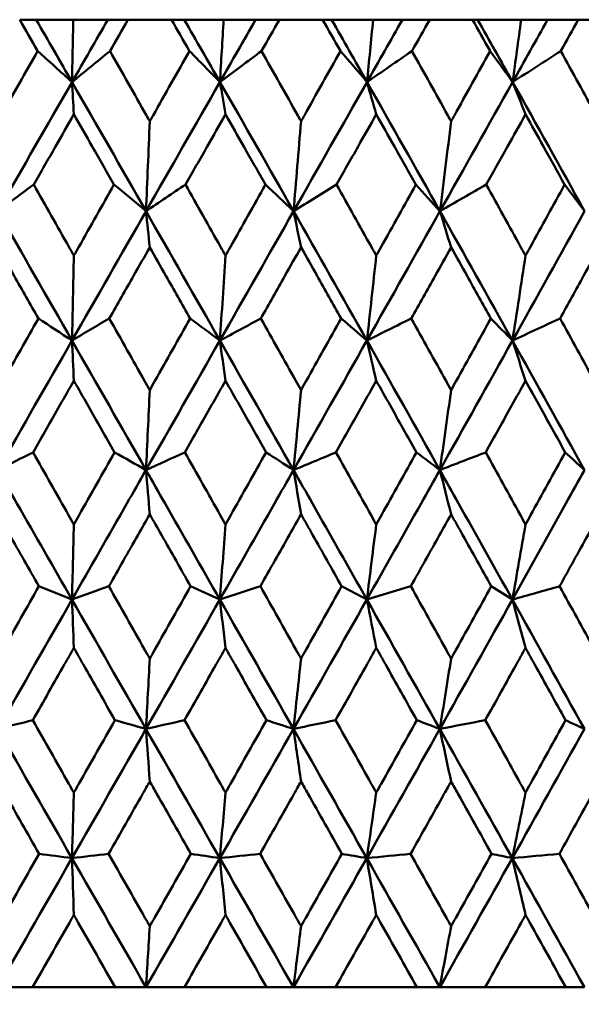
# Model space of a CAD drawing. Header units: millimetres. Extents: x 61 to 1929, y 482 to 2664.
# Tile 117 of 219: x 788 to 793, y 713 to 721. Entities that reach past the tile are written whole.
import ezdxf

# ---------------------------------------------------------------- set-up
doc = ezdxf.new("R2010")
doc.units = ezdxf.units.MM
doc.header["$LTSCALE"] = 10
doc.layers.add('Widoczne (ISO)', color=7, linetype='Continuous', lineweight=50)

msp = doc.modelspace()

# ---------------------------------------------------------------- linework, layer by layer
at = {"layer": 'Widoczne (ISO)'}
for p, q in [((788.1546, 721.3536), (788.2909, 721.3536)), ((788.2909, 721.3536), (788.5972, 721.3536)), ((788.5972, 721.3536), (788.8833, 721.3536)), ((788.8833, 721.3536), (789.05, 721.3536)), ((789.41, 721.3536), (789.05, 721.3536)), ((789.41, 721.3536), (789.5154, 721.3536)), ((789.5154, 721.3536), (789.8407, 721.3536)), ((789.8407, 721.3536), (790.1054, 721.3536)), ((790.1054, 721.3536), (790.3019, 721.3536)), ((790.6597, 721.3536), (790.3019, 721.3536)), ((790.6597, 721.3536), (790.7338, 721.3536)), ((790.7338, 721.3536), (791.0769, 721.3536)), ((791.0769, 721.3536), (791.3191, 721.3536)), ((791.3191, 721.3536), (791.5446, 721.3536)), ((791.8988, 721.3536), (791.5446, 721.3536)), ((791.8988, 721.3536), (791.9413, 721.3536)), ((791.9413, 721.3536), (792.3008, 721.3536)), ((792.3008, 721.3536), (792.5197, 721.3536)), ((792.5197, 721.3536), (792.7732, 721.3536)), ((793.1225, 721.3536), (792.7732, 721.3536)), ((788.2617, 713.3536), (787.9742, 713.3536)), ((788.2617, 713.3536), (788.943, 713.3536)), ((789.1986, 713.3536), (788.943, 713.3536)), ((789.5168, 713.3536), (789.1986, 713.3536)), ((789.5168, 713.3536), (790.1954, 713.3536)), ((790.4182, 713.3536), (790.1954, 713.3536)), ((790.7658, 713.3536), (790.4182, 713.3536)), ((790.7658, 713.3536), (791.4391, 713.3536)), ((791.6282, 713.3536), (791.4391, 713.3536)), ((792.0039, 713.3536), (791.6282, 713.3536)), ((792.0039, 713.3536), (792.6691, 713.3536)), ((792.8237, 713.3536), (792.6691, 713.3536))]:
    msp.add_line(p, q, dxfattribs=at)
msp.add_circle((787.9742, 751.3536), 50, dxfattribs=at)
for points, knots in [([(788.3031, 721.0943), (788.3028, 721.0948), (788.3025, 721.0954), (788.253, 721.1818), (788.2038, 721.2677), (788.1546, 721.3536)], [0.02951568, 0.02951568, 0.02951568, 0.02951568, 0.02969929, 0.02969929, 0.05939589, 0.05939589, 0.05939589, 0.05939589]), ([(789.05, 721.3536), (789.0009, 721.2677), (788.9517, 721.1818), (788.9023, 721.0954), (788.902, 721.0948), (788.9017, 721.0943)], [0, 0, 0, 0, 0.02969567, 0.02969567, 0.02988021, 0.02988021, 0.02988021, 0.02988021]), ([(789.5581, 721.0943), (789.5578, 721.0948), (789.5575, 721.0954), (789.5081, 721.1818), (789.459, 721.2677), (789.41, 721.3536)], [0.02951568, 0.02951568, 0.02951568, 0.02951568, 0.02969929, 0.02969929, 0.05939589, 0.05939589, 0.05939589, 0.05939589]), ([(790.3019, 721.3536), (790.253, 721.2677), (790.2041, 721.1818), (790.1549, 721.0954), (790.1546, 721.0948), (790.1543, 721.0943)], [0, 0, 0, 0, 0.02969567, 0.02969567, 0.02988021, 0.02988021, 0.02988021, 0.02988021]), ([(790.8068, 721.0943), (790.8065, 721.0948), (790.8062, 721.0954), (790.7572, 721.1818), (790.7085, 721.2677), (790.6597, 721.3536)], [0.02951568, 0.02951568, 0.02951568, 0.02951568, 0.02969929, 0.02969929, 0.05939589, 0.05939589, 0.05939589, 0.05939589]), ([(791.5446, 721.3536), (791.4961, 721.2677), (791.4477, 721.1818), (791.3989, 721.0954), (791.3986, 721.0948), (791.3983, 721.0943)], [0, 0, 0, 0, 0.02969567, 0.02969567, 0.02988021, 0.02988021, 0.02988021, 0.02988021]), ([(792.0444, 721.0943), (792.0441, 721.0948), (792.0438, 721.0954), (791.9953, 721.1818), (791.9471, 721.2677), (791.8988, 721.3536)], [0.02951568, 0.02951568, 0.02951568, 0.02951568, 0.02969929, 0.02969929, 0.05939589, 0.05939589, 0.05939589, 0.05939589]), ([(792.7732, 721.3536), (792.7254, 721.2677), (792.6776, 721.1818), (792.6294, 721.0954), (792.6291, 721.0948), (792.6288, 721.0943)], [0, 0, 0, 0, 0.02969567, 0.02969567, 0.02988021, 0.02988021, 0.02988021, 0.02988021]), ([(787.9742, 720.5133), (787.9834, 720.5295), (787.9926, 720.5457), (788.1022, 720.7394), (788.2026, 720.9169), (788.3031, 721.0943)], [0.0853813, 0.0853813, 0.0853813, 0.0853813, 0.09097809, 0.09097809, 0.15214536, 0.15214536, 0.15214536, 0.15214536]), ([(788.9017, 721.0943), (789.002, 720.917), (789.1022, 720.7396), (789.2116, 720.546), (789.2208, 720.5296), (789.23, 720.5133)], [0.0297954, 0.0297954, 0.0297954, 0.0297954, 0.09092493, 0.09092493, 0.09655955, 0.09655955, 0.09655955, 0.09655955]), ([(789.23, 720.5133), (789.2392, 720.5295), (789.2484, 720.5457), (789.3577, 720.7394), (789.4579, 720.9169), (789.5581, 721.0943)], [0.0853813, 0.0853813, 0.0853813, 0.0853813, 0.09097809, 0.09097809, 0.15214536, 0.15214536, 0.15214536, 0.15214536]), ([(790.1543, 721.0943), (790.2541, 720.917), (790.3538, 720.7396), (790.4625, 720.546), (790.4717, 720.5296), (790.4809, 720.5133)], [0.0297954, 0.0297954, 0.0297954, 0.0297954, 0.09092493, 0.09092493, 0.09655955, 0.09655955, 0.09655955, 0.09655955]), ([(790.4809, 720.5133), (790.49, 720.5295), (790.4991, 720.5457), (790.6078, 720.7394), (790.7074, 720.9169), (790.8068, 721.0943)], [0.0853813, 0.0853813, 0.0853813, 0.0853813, 0.09097809, 0.09097809, 0.15214536, 0.15214536, 0.15214536, 0.15214536]), ([(791.3983, 721.0943), (791.4972, 720.917), (791.596, 720.7396), (791.7037, 720.546), (791.7128, 720.5296), (791.7219, 720.5133)], [0.0297954, 0.0297954, 0.0297954, 0.0297954, 0.09092493, 0.09092493, 0.09655955, 0.09655955, 0.09655955, 0.09655955]), ([(791.7219, 720.5133), (791.7309, 720.5295), (791.7399, 720.5457), (791.8475, 720.7394), (791.946, 720.9169), (792.0444, 721.0943)], [0.0853813, 0.0853813, 0.0853813, 0.0853813, 0.09097809, 0.09097809, 0.15214536, 0.15214536, 0.15214536, 0.15214536]), ([(792.6288, 721.0943), (792.7265, 720.917), (792.8239, 720.7396), (792.9301, 720.546), (792.9391, 720.5296), (792.948, 720.5133)], [0.0297954, 0.0297954, 0.0297954, 0.0297954, 0.09092493, 0.09092493, 0.09655955, 0.09655955, 0.09655955, 0.09655955]), ([(788.6024, 720.571), (788.5516, 720.4821), (788.5008, 720.3932), (788.3902, 720.1994), (788.3303, 720.0945), (788.2704, 719.9896)], [0.03078053, 0.03078053, 0.03078053, 0.03078053, 0.06149921, 0.06149921, 0.09773041, 0.09773041, 0.09773041, 0.09773041]), ([(788.9343, 719.9896), (788.8745, 720.0945), (788.8147, 720.1994), (788.704, 720.3931), (788.6533, 720.482), (788.6024, 720.571)], [0.02528165, 0.02528165, 0.02528165, 0.02528165, 0.06150593, 0.06150593, 0.09223152, 0.09223152, 0.09223152, 0.09223152]), ([(789.8564, 720.571), (789.8058, 720.4821), (789.7552, 720.3932), (789.6449, 720.1994), (789.5852, 720.0945), (789.5255, 719.9896)], [0.03078053, 0.03078053, 0.03078053, 0.03078053, 0.06149921, 0.06149921, 0.09773041, 0.09773041, 0.09773041, 0.09773041]), ([(790.1868, 719.9896), (790.1273, 720.0945), (790.0677, 720.1994), (789.9576, 720.3931), (789.907, 720.482), (789.8564, 720.571)], [0.02528165, 0.02528165, 0.02528165, 0.02528165, 0.06150593, 0.06150593, 0.09223152, 0.09223152, 0.09223152, 0.09223152]), ([(791.1029, 720.571), (791.0527, 720.4821), (791.0025, 720.3932), (790.893, 720.1994), (790.8337, 720.0945), (790.7745, 719.9896)], [0.03078053, 0.03078053, 0.03078053, 0.03078053, 0.06149921, 0.06149921, 0.09773041, 0.09773041, 0.09773041, 0.09773041]), ([(791.4305, 719.9896), (791.3715, 720.0945), (791.3125, 720.1994), (791.2033, 720.3931), (791.1531, 720.482), (791.1029, 720.571)], [0.02528165, 0.02528165, 0.02528165, 0.02528165, 0.06150593, 0.06150593, 0.09223152, 0.09223152, 0.09223152, 0.09223152]), ([(792.3371, 720.571), (792.2875, 720.4821), (792.2379, 720.3932), (792.1296, 720.1994), (792.071, 720.0945), (792.0124, 719.9896)], [0.03078053, 0.03078053, 0.03078053, 0.03078053, 0.06149921, 0.06149921, 0.09773041, 0.09773041, 0.09773041, 0.09773041]), ([(792.6606, 719.9896), (792.6024, 720.0945), (792.5441, 720.1994), (792.4363, 720.3931), (792.3867, 720.482), (792.3371, 720.571)], [0.02528165, 0.02528165, 0.02528165, 0.02528165, 0.06150593, 0.06150593, 0.09223152, 0.09223152, 0.09223152, 0.09223152]), ([(788.2704, 719.9896), (788.3674, 719.8181), (788.4644, 719.6466), (788.575, 719.4508), (788.5887, 719.4265), (788.6024, 719.4023)], [0.02983351, 0.02983351, 0.02983351, 0.02983351, 0.0889495, 0.0889495, 0.09731113, 0.09731113, 0.09731113, 0.09731113]), ([(788.6024, 719.4023), (788.6161, 719.4264), (788.6298, 719.4506), (788.7404, 719.6464), (788.8374, 719.818), (788.9343, 719.9896)], [0.0806421, 0.0806421, 0.0806421, 0.0806421, 0.08897282, 0.08897282, 0.14811965, 0.14811965, 0.14811965, 0.14811965]), ([(789.5255, 719.9896), (789.6222, 719.8181), (789.7188, 719.6466), (789.8291, 719.4508), (789.8427, 719.4265), (789.8564, 719.4023)], [0.02983351, 0.02983351, 0.02983351, 0.02983351, 0.0889495, 0.0889495, 0.09731113, 0.09731113, 0.09731113, 0.09731113]), ([(789.8564, 719.4023), (789.87, 719.4264), (789.8836, 719.4506), (789.9938, 719.6464), (790.0903, 719.818), (790.1868, 719.9896)], [0.0806421, 0.0806421, 0.0806421, 0.0806421, 0.08897282, 0.08897282, 0.14811965, 0.14811965, 0.14811965, 0.14811965]), ([(790.7745, 719.9896), (790.8705, 719.8181), (790.9664, 719.6466), (791.0758, 719.4508), (791.0894, 719.4265), (791.1029, 719.4023)], [0.02983351, 0.02983351, 0.02983351, 0.02983351, 0.0889495, 0.0889495, 0.09731113, 0.09731113, 0.09731113, 0.09731113]), ([(791.1029, 719.4023), (791.1164, 719.4264), (791.1299, 719.4506), (791.2392, 719.6464), (791.3349, 719.818), (791.4305, 719.9896)], [0.0806421, 0.0806421, 0.0806421, 0.0806421, 0.08897282, 0.08897282, 0.14811965, 0.14811965, 0.14811965, 0.14811965]), ([(792.0124, 719.9896), (792.1074, 719.8181), (792.2022, 719.6466), (792.3103, 719.4508), (792.3237, 719.4265), (792.3371, 719.4023)], [0.02983351, 0.02983351, 0.02983351, 0.02983351, 0.0889495, 0.0889495, 0.09731113, 0.09731113, 0.09731113, 0.09731113]), ([(792.3371, 719.4023), (792.3504, 719.4264), (792.3638, 719.4506), (792.4717, 719.6464), (792.5663, 719.818), (792.6606, 719.9896)], [0.0806421, 0.0806421, 0.0806421, 0.0806421, 0.08897282, 0.08897282, 0.14811965, 0.14811965, 0.14811965, 0.14811965]), ([(788.3091, 718.8831), (788.2422, 719.0005), (788.1753, 719.1178), (788.0637, 719.3136), (788.019, 719.3921), (787.9742, 719.4706)], [0.02104899, 0.02104899, 0.02104899, 0.02104899, 0.0615671, 0.0615671, 0.08866561, 0.08866561, 0.08866561, 0.08866561]), ([(789.23, 719.4706), (789.1854, 719.3921), (789.1407, 719.3137), (789.0293, 719.1179), (788.9625, 719.0005), (788.8957, 718.8831)], [0.03448054, 0.03448054, 0.03448054, 0.03448054, 0.06157222, 0.06157222, 0.10209717, 0.10209717, 0.10209717, 0.10209717]), ([(789.564, 718.8831), (789.4974, 719.0005), (789.4307, 719.1178), (789.3193, 719.3136), (789.2747, 719.3921), (789.23, 719.4706)], [0.02104899, 0.02104899, 0.02104899, 0.02104899, 0.0615671, 0.0615671, 0.08866561, 0.08866561, 0.08866561, 0.08866561]), ([(790.4809, 719.4706), (790.4365, 719.3921), (790.3921, 719.3137), (790.2813, 719.1179), (790.2148, 719.0005), (790.1484, 718.8831)], [0.03448054, 0.03448054, 0.03448054, 0.03448054, 0.06157222, 0.06157222, 0.10209717, 0.10209717, 0.10209717, 0.10209717]), ([(790.8127, 718.8831), (790.7465, 719.0005), (790.6803, 719.1178), (790.5697, 719.3136), (790.5253, 719.3921), (790.4809, 719.4706)], [0.02104899, 0.02104899, 0.02104899, 0.02104899, 0.0615671, 0.0615671, 0.08866561, 0.08866561, 0.08866561, 0.08866561]), ([(791.7219, 719.4706), (791.6779, 719.3921), (791.6339, 719.3137), (791.5242, 719.1179), (791.4583, 719.0005), (791.3924, 718.8831)], [0.03448054, 0.03448054, 0.03448054, 0.03448054, 0.06157222, 0.06157222, 0.10209717, 0.10209717, 0.10209717, 0.10209717]), ([(792.0502, 718.8831), (791.9848, 719.0005), (791.9192, 719.1178), (791.8097, 719.3136), (791.7658, 719.3921), (791.7219, 719.4706)], [0.02104899, 0.02104899, 0.02104899, 0.02104899, 0.0615671, 0.0615671, 0.08866561, 0.08866561, 0.08866561, 0.08866561]), ([(792.948, 719.4706), (792.9047, 719.3921), (792.8613, 719.3137), (792.753, 719.1179), (792.6881, 719.0005), (792.623, 718.8831)], [0.03448054, 0.03448054, 0.03448054, 0.03448054, 0.06157222, 0.06157222, 0.10209717, 0.10209717, 0.10209717, 0.10209717]), ([(787.9742, 718.2908), (787.9885, 718.316), (788.0027, 718.3412), (788.1143, 718.5386), (788.2117, 718.7109), (788.3091, 718.8831)], [0.07597559, 0.07597559, 0.07597559, 0.07597559, 0.08464777, 0.08464777, 0.14401425, 0.14401425, 0.14401425, 0.14401425]), ([(788.8957, 718.8831), (788.9929, 718.7109), (789.0901, 718.5387), (789.2016, 718.3413), (789.2158, 718.3161), (789.23, 718.2908)], [0.02530969, 0.02530969, 0.02530969, 0.02530969, 0.08465152, 0.08465152, 0.09334823, 0.09334823, 0.09334823, 0.09334823]), ([(789.23, 718.2908), (789.2442, 718.316), (789.2584, 718.3412), (789.3698, 718.5386), (789.467, 718.7109), (789.564, 718.8831)], [0.07597559, 0.07597559, 0.07597559, 0.07597559, 0.08464777, 0.08464777, 0.14401425, 0.14401425, 0.14401425, 0.14401425]), ([(790.1484, 718.8831), (790.2451, 718.7109), (790.3418, 718.5387), (790.4526, 718.3413), (790.4667, 718.3161), (790.4809, 718.2908)], [0.02530969, 0.02530969, 0.02530969, 0.02530969, 0.08465152, 0.08465152, 0.09334823, 0.09334823, 0.09334823, 0.09334823]), ([(790.4809, 718.2908), (790.495, 718.316), (790.5091, 718.3412), (790.6198, 718.5386), (790.7163, 718.7109), (790.8127, 718.8831)], [0.07597559, 0.07597559, 0.07597559, 0.07597559, 0.08464777, 0.08464777, 0.14401425, 0.14401425, 0.14401425, 0.14401425]), ([(791.3924, 718.8831), (791.4883, 718.7109), (791.5841, 718.5387), (791.6938, 718.3413), (791.7078, 718.3161), (791.7219, 718.2908)], [0.02530969, 0.02530969, 0.02530969, 0.02530969, 0.08465152, 0.08465152, 0.09334823, 0.09334823, 0.09334823, 0.09334823]), ([(791.7219, 718.2908), (791.7358, 718.316), (791.7498, 718.3412), (791.8594, 718.5386), (791.9549, 718.7109), (792.0502, 718.8831)], [0.07597559, 0.07597559, 0.07597559, 0.07597559, 0.08464777, 0.08464777, 0.14401425, 0.14401425, 0.14401425, 0.14401425]), ([(792.623, 718.8831), (792.7177, 718.7109), (792.8122, 718.5387), (792.9204, 718.3413), (792.9342, 718.3161), (792.948, 718.2908)], [0.02530969, 0.02530969, 0.02530969, 0.02530969, 0.08465152, 0.08465152, 0.09334823, 0.09334823, 0.09334823, 0.09334823]), ([(788.6024, 718.3678), (788.5639, 718.3002), (788.5254, 718.2325), (788.4131, 718.0351), (788.3393, 717.9054), (788.2655, 717.7757)], [0.03825175, 0.03825175, 0.03825175, 0.03825175, 0.06160817, 0.06160817, 0.10638617, 0.10638617, 0.10638617, 0.10638617]), ([(788.9392, 717.7757), (788.8655, 717.9054), (788.7917, 718.0351), (788.6795, 718.2325), (788.641, 718.3002), (788.6024, 718.3678)], [0.01681985, 0.01681985, 0.01681985, 0.01681985, 0.06159108, 0.06159108, 0.08495433, 0.08495433, 0.08495433, 0.08495433]), ([(789.8564, 718.3678), (789.818, 718.3002), (789.7797, 718.2325), (789.6678, 718.0351), (789.5942, 717.9054), (789.5206, 717.7757)], [0.03825175, 0.03825175, 0.03825175, 0.03825175, 0.06160817, 0.06160817, 0.10638617, 0.10638617, 0.10638617, 0.10638617]), ([(790.1916, 717.7757), (790.1183, 717.9054), (790.0449, 718.0351), (789.9331, 718.2325), (789.8948, 718.3002), (789.8564, 718.3678)], [0.01681985, 0.01681985, 0.01681985, 0.01681985, 0.06159108, 0.06159108, 0.08495433, 0.08495433, 0.08495433, 0.08495433]), ([(791.1029, 718.3678), (791.0649, 718.3002), (791.0268, 718.2325), (790.9157, 718.0351), (790.8427, 717.9054), (790.7696, 717.7757)], [0.03825175, 0.03825175, 0.03825175, 0.03825175, 0.06160817, 0.06160817, 0.10638617, 0.10638617, 0.10638617, 0.10638617]), ([(791.4353, 717.7757), (791.3626, 717.9054), (791.2899, 718.0351), (791.179, 718.2325), (791.141, 718.3002), (791.1029, 718.3678)], [0.01681985, 0.01681985, 0.01681985, 0.01681985, 0.06159108, 0.06159108, 0.08495433, 0.08495433, 0.08495433, 0.08495433]), ([(792.3371, 718.3678), (792.2995, 718.3002), (792.2619, 718.2325), (792.1521, 718.0351), (792.0799, 717.9054), (792.0076, 717.7757)], [0.03825175, 0.03825175, 0.03825175, 0.03825175, 0.06160817, 0.06160817, 0.10638617, 0.10638617, 0.10638617, 0.10638617]), ([(792.6654, 717.7757), (792.5936, 717.9054), (792.5218, 718.0351), (792.4123, 718.2325), (792.3747, 718.3002), (792.3371, 718.3678)], [0.01681985, 0.01681985, 0.01681985, 0.01681985, 0.06159108, 0.06159108, 0.08495433, 0.08495433, 0.08495433, 0.08495433]), ([(788.2655, 717.7757), (788.3633, 717.6027), (788.4612, 717.4296), (788.5735, 717.231), (788.588, 717.2054), (788.6024, 717.1799)], [0.02053386, 0.02053386, 0.02053386, 0.02053386, 0.08016461, 0.08016461, 0.08898694, 0.08898694, 0.08898694, 0.08898694]), ([(788.6024, 717.1799), (788.6169, 717.2054), (788.6313, 717.2309), (788.7436, 717.4295), (788.8414, 717.6026), (788.9392, 717.7757)], [0.07138254, 0.07138254, 0.07138254, 0.07138254, 0.08018544, 0.08018544, 0.13983561, 0.13983561, 0.13983561, 0.13983561]), ([(789.5206, 717.7757), (789.6182, 717.6027), (789.7157, 717.4296), (789.8276, 717.231), (789.842, 717.2054), (789.8564, 717.1799)], [0.02053386, 0.02053386, 0.02053386, 0.02053386, 0.08016461, 0.08016461, 0.08898694, 0.08898694, 0.08898694, 0.08898694]), ([(789.8564, 717.1799), (789.8708, 717.2054), (789.8852, 717.2309), (789.997, 717.4295), (790.0944, 717.6026), (790.1916, 717.7757)], [0.07138254, 0.07138254, 0.07138254, 0.07138254, 0.08018544, 0.08018544, 0.13983561, 0.13983561, 0.13983561, 0.13983561]), ([(790.7696, 717.7757), (790.8665, 717.6027), (790.9633, 717.4296), (791.0743, 717.231), (791.0886, 717.2054), (791.1029, 717.1799)], [0.02053386, 0.02053386, 0.02053386, 0.02053386, 0.08016461, 0.08016461, 0.08898694, 0.08898694, 0.08898694, 0.08898694]), ([(791.1029, 717.1799), (791.1172, 717.2054), (791.1315, 717.2309), (791.2424, 717.4295), (791.3389, 717.6026), (791.4353, 717.7757)], [0.07138254, 0.07138254, 0.07138254, 0.07138254, 0.08018544, 0.08018544, 0.13983561, 0.13983561, 0.13983561, 0.13983561]), ([(792.0076, 717.7757), (792.1034, 717.6027), (792.1991, 717.4296), (792.3088, 717.231), (792.323, 717.2054), (792.3371, 717.1799)], [0.02053386, 0.02053386, 0.02053386, 0.02053386, 0.08016461, 0.08016461, 0.08898694, 0.08898694, 0.08898694, 0.08898694]), ([(792.3371, 717.1799), (792.3512, 717.2054), (792.3653, 717.2309), (792.4749, 717.4295), (792.5702, 717.6026), (792.6654, 717.7757)], [0.07138254, 0.07138254, 0.07138254, 0.07138254, 0.08018544, 0.08018544, 0.13983561, 0.13983561, 0.13983561, 0.13983561]), ([(788.5868, 716.5586), (788.4352, 716.8236), (788.2836, 717.0886), (788.0795, 717.4455), (788.0269, 717.5375), (787.9742, 717.6295)], [0.3692784, 0.3692784, 0.3692784, 0.3692784, 0.4608442, 0.4608442, 0.492629, 0.492629, 0.492629, 0.492629]), ([(788.5868, 716.5586), (788.7384, 716.8236), (788.8899, 717.0886), (789.0938, 717.4455), (789.1464, 717.5375), (789.1989, 717.6295)], [0.3692784, 0.3692784, 0.3692784, 0.3692784, 0.4608442, 0.4608442, 0.492629, 0.492629, 0.492629, 0.492629]), ([(789.8095, 716.5586), (789.6586, 716.8236), (789.5075, 717.0886), (789.3039, 717.4455), (789.2514, 717.5375), (789.1989, 717.6295)], [0.3692784, 0.3692784, 0.3692784, 0.3692784, 0.4608442, 0.4608442, 0.492629, 0.492629, 0.492629, 0.492629]), ([(789.8095, 716.5586), (789.9606, 716.8236), (790.1114, 717.0886), (790.3142, 717.4455), (790.3665, 717.5375), (790.4187, 717.6295)], [0.3692784, 0.3692784, 0.3692784, 0.3692784, 0.4608442, 0.4608442, 0.492629, 0.492629, 0.492629, 0.492629]), ([(791.025, 716.5586), (790.8753, 716.8236), (790.7253, 717.0886), (790.5231, 717.4455), (790.4709, 717.5375), (790.4187, 717.6295)], [0.3692784, 0.3692784, 0.3692784, 0.3692784, 0.4608442, 0.4608442, 0.492629, 0.492629, 0.492629, 0.492629]), ([(791.025, 716.5586), (791.1749, 716.8236), (791.3244, 717.0886), (791.5254, 717.4455), (791.5772, 717.5375), (791.6289, 717.6295)], [0.3692784, 0.3692784, 0.3692784, 0.3692784, 0.4608442, 0.4608442, 0.492629, 0.492629, 0.492629, 0.492629]), ([(792.2285, 716.5586), (792.0806, 716.8236), (791.9323, 717.0886), (791.7322, 717.4455), (791.6805, 717.5375), (791.6289, 717.6295)], [0.3692784, 0.3692784, 0.3692784, 0.3692784, 0.4608442, 0.4608442, 0.492629, 0.492629, 0.492629, 0.492629]), ([(792.2285, 716.5586), (792.3766, 716.8236), (792.5242, 717.0886), (792.7226, 717.4455), (792.7736, 717.5375), (792.8246, 717.6295)], [0.3692784, 0.3692784, 0.3692784, 0.3692784, 0.4608442, 0.4608442, 0.492629, 0.492629, 0.492629, 0.492629]), ([(788.3129, 716.6681), (788.2322, 716.8101), (788.1514, 716.9521), (788.0385, 717.1506), (788.0064, 717.2071), (787.9742, 717.2636)], [0.01259731, 0.01259731, 0.01259731, 0.01259731, 0.06159863, 0.06159863, 0.08110666, 0.08110666, 0.08110666, 0.08110666]), ([(789.23, 717.2636), (789.198, 717.2071), (789.1659, 717.1506), (789.0532, 716.9521), (788.9725, 716.8101), (788.8918, 716.6681)], [0.04208868, 0.04208868, 0.04208868, 0.04208868, 0.06158988, 0.06158988, 0.11059803, 0.11059803, 0.11059803, 0.11059803]), ([(789.5679, 716.6681), (789.4874, 716.8101), (789.4069, 716.9521), (789.2942, 717.1506), (789.2621, 717.2071), (789.23, 717.2636)], [0.01259731, 0.01259731, 0.01259731, 0.01259731, 0.06159863, 0.06159863, 0.08110666, 0.08110666, 0.08110666, 0.08110666]), ([(790.4809, 717.2636), (790.449, 717.2071), (790.4171, 717.1506), (790.305, 716.9521), (790.2248, 716.8101), (790.1445, 716.6681)], [0.04208868, 0.04208868, 0.04208868, 0.04208868, 0.06158988, 0.06158988, 0.11059803, 0.11059803, 0.11059803, 0.11059803]), ([(790.8165, 716.6681), (790.7366, 716.8101), (790.6566, 716.9521), (790.5447, 717.1506), (790.5128, 717.2071), (790.4809, 717.2636)], [0.01259731, 0.01259731, 0.01259731, 0.01259731, 0.06159863, 0.06159863, 0.08110666, 0.08110666, 0.08110666, 0.08110666]), ([(791.7219, 717.2636), (791.6903, 717.2071), (791.6587, 717.1506), (791.5477, 716.9521), (791.4682, 716.8101), (791.3886, 716.6681)], [0.04208868, 0.04208868, 0.04208868, 0.04208868, 0.06158988, 0.06158988, 0.11059803, 0.11059803, 0.11059803, 0.11059803]), ([(792.054, 716.6681), (791.975, 716.8101), (791.8958, 716.9521), (791.785, 717.1506), (791.7534, 717.2071), (791.7219, 717.2636)], [0.01259731, 0.01259731, 0.01259731, 0.01259731, 0.06159863, 0.06159863, 0.08110666, 0.08110666, 0.08110666, 0.08110666]), ([(792.948, 717.2636), (792.9169, 717.2071), (792.8857, 717.1506), (792.7763, 716.9521), (792.6978, 716.8101), (792.6193, 716.6681)], [0.04208868, 0.04208868, 0.04208868, 0.04208868, 0.06158988, 0.06158988, 0.11059803, 0.11059803, 0.11059803, 0.11059803]), ([(787.9742, 716.0701), (787.9885, 716.0954), (788.0029, 716.1207), (788.1158, 716.32), (788.2144, 716.4941), (788.3129, 716.6681)], [0.06686277, 0.06686277, 0.06686277, 0.06686277, 0.07557848, 0.07557848, 0.13558897, 0.13558897, 0.13558897, 0.13558897]), ([(788.8918, 716.6681), (788.9903, 716.4941), (789.0887, 716.3201), (789.2014, 716.1208), (789.2157, 716.0954), (789.23, 716.0701)], [0.01556037, 0.01556037, 0.01556037, 0.01556037, 0.07555527, 0.07555527, 0.08428623, 0.08428623, 0.08428623, 0.08428623]), ([(789.23, 716.0701), (789.2443, 716.0954), (789.2586, 716.1207), (789.3713, 716.32), (789.4696, 716.4941), (789.5679, 716.6681)], [0.06686277, 0.06686277, 0.06686277, 0.06686277, 0.07557848, 0.07557848, 0.13558897, 0.13558897, 0.13558897, 0.13558897]), ([(790.1445, 716.6681), (790.2425, 716.4941), (790.3404, 716.3201), (790.4524, 716.1208), (790.4667, 716.0954), (790.4809, 716.0701)], [0.01556037, 0.01556037, 0.01556037, 0.01556037, 0.07555527, 0.07555527, 0.08428623, 0.08428623, 0.08428623, 0.08428623]), ([(790.4809, 716.0701), (790.4951, 716.0954), (790.5093, 716.1207), (790.6213, 716.32), (790.719, 716.4941), (790.8165, 716.6681)], [0.06686277, 0.06686277, 0.06686277, 0.06686277, 0.07557848, 0.07557848, 0.13558897, 0.13558897, 0.13558897, 0.13558897]), ([(791.3886, 716.6681), (791.4857, 716.4941), (791.5827, 716.3201), (791.6937, 716.1208), (791.7078, 716.0954), (791.7219, 716.0701)], [0.01556037, 0.01556037, 0.01556037, 0.01556037, 0.07555527, 0.07555527, 0.08428623, 0.08428623, 0.08428623, 0.08428623]), ([(791.7219, 716.0701), (791.7359, 716.0954), (791.75, 716.1207), (791.8609, 716.32), (791.9575, 716.4941), (792.054, 716.6681)], [0.06686277, 0.06686277, 0.06686277, 0.06686277, 0.07557848, 0.07557848, 0.13558897, 0.13558897, 0.13558897, 0.13558897]), ([(792.6193, 716.6681), (792.7151, 716.4941), (792.8108, 716.3201), (792.9202, 716.1208), (792.9341, 716.0954), (792.948, 716.0701)], [0.01556037, 0.01556037, 0.01556037, 0.01556037, 0.07555527, 0.07555527, 0.08428623, 0.08428623, 0.08428623, 0.08428623]), ([(788.6024, 716.1589), (788.5768, 716.1138), (788.5512, 716.0687), (788.4379, 715.8695), (788.3503, 715.7154), (788.2626, 715.5613)], [0.04598621, 0.04598621, 0.04598621, 0.04598621, 0.06155279, 0.06155279, 0.11473062, 0.11473062, 0.11473062, 0.11473062]), ([(788.9421, 715.5613), (788.8545, 715.7154), (788.767, 715.8695), (788.6537, 716.0686), (788.6281, 716.1138), (788.6024, 716.1589)], [0.00838421, 0.00838421, 0.00838421, 0.00838421, 0.06155515, 0.06155515, 0.07712864, 0.07712864, 0.07712864, 0.07712864]), ([(789.8564, 716.1589), (789.8309, 716.1138), (789.8053, 716.0687), (789.6925, 715.8695), (789.6051, 715.7154), (789.5178, 715.5613)], [0.04598621, 0.04598621, 0.04598621, 0.04598621, 0.06155279, 0.06155279, 0.11473062, 0.11473062, 0.11473062, 0.11473062]), ([(790.1945, 715.5613), (790.1074, 715.7154), (790.0202, 715.8695), (789.9075, 716.0686), (789.8819, 716.1138), (789.8564, 716.1589)], [0.00838421, 0.00838421, 0.00838421, 0.00838421, 0.06155515, 0.06155515, 0.07712864, 0.07712864, 0.07712864, 0.07712864]), ([(791.1029, 716.1589), (791.0776, 716.1138), (791.0522, 716.0687), (790.9403, 715.8695), (790.8536, 715.7154), (790.7668, 715.5613)], [0.04598621, 0.04598621, 0.04598621, 0.04598621, 0.06155279, 0.06155279, 0.11473062, 0.11473062, 0.11473062, 0.11473062]), ([(791.4381, 715.5613), (791.3518, 715.7154), (791.2654, 715.8695), (791.1536, 716.0686), (791.1283, 716.1138), (791.1029, 716.1589)], [0.00838421, 0.00838421, 0.00838421, 0.00838421, 0.06155515, 0.06155515, 0.07712864, 0.07712864, 0.07712864, 0.07712864]), ([(792.3371, 716.1589), (792.3121, 716.1138), (792.287, 716.0687), (792.1764, 715.8695), (792.0906, 715.7154), (792.0048, 715.5613)], [0.04598621, 0.04598621, 0.04598621, 0.04598621, 0.06155279, 0.06155279, 0.11473062, 0.11473062, 0.11473062, 0.11473062]), ([(792.6681, 715.5613), (792.583, 715.7154), (792.4976, 715.8695), (792.3872, 716.0686), (792.3621, 716.1138), (792.3371, 716.1589)], [0.00838421, 0.00838421, 0.00838421, 0.00838421, 0.06155515, 0.06155515, 0.07712864, 0.07712864, 0.07712864, 0.07712864]), ([(788.2626, 715.5613), (788.362, 715.3862), (788.4613, 715.2111), (788.5746, 715.0115), (788.5885, 714.987), (788.6024, 714.9625)], [0.01044349, 0.01044349, 0.01044349, 0.01044349, 0.07085106, 0.07085106, 0.07930241, 0.07930241, 0.07930241, 0.07930241]), ([(788.6024, 714.9625), (788.6163, 714.9869), (788.6302, 715.0114), (788.7435, 715.211), (788.8428, 715.3862), (788.9421, 715.5613)], [0.06241522, 0.06241522, 0.06241522, 0.06241522, 0.0708546, 0.0708546, 0.13127416, 0.13127416, 0.13127416, 0.13127416]), ([(789.5178, 715.5613), (789.6168, 715.3862), (789.7158, 715.2111), (789.8287, 715.0115), (789.8425, 714.987), (789.8564, 714.9625)], [0.01044349, 0.01044349, 0.01044349, 0.01044349, 0.07085106, 0.07085106, 0.07930241, 0.07930241, 0.07930241, 0.07930241]), ([(789.8564, 714.9625), (789.8702, 714.9869), (789.8841, 715.0114), (789.9969, 715.211), (790.0957, 715.3862), (790.1945, 715.5613)], [0.06241522, 0.06241522, 0.06241522, 0.06241522, 0.0708546, 0.0708546, 0.13127416, 0.13127416, 0.13127416, 0.13127416]), ([(790.7668, 715.5613), (790.8651, 715.3862), (790.9635, 715.2111), (791.0754, 715.0115), (791.0892, 714.987), (791.1029, 714.9625)], [0.01044349, 0.01044349, 0.01044349, 0.01044349, 0.07085106, 0.07085106, 0.07930241, 0.07930241, 0.07930241, 0.07930241]), ([(791.1029, 714.9625), (791.1166, 714.9869), (791.1304, 715.0114), (791.2423, 715.211), (791.3403, 715.3862), (791.4381, 715.5613)], [0.06241522, 0.06241522, 0.06241522, 0.06241522, 0.0708546, 0.0708546, 0.13127416, 0.13127416, 0.13127416, 0.13127416]), ([(792.0048, 715.5613), (792.1021, 715.3862), (792.1993, 715.2111), (792.3099, 715.0115), (792.3235, 714.987), (792.3371, 714.9625)], [0.01044349, 0.01044349, 0.01044349, 0.01044349, 0.07085106, 0.07085106, 0.07930241, 0.07930241, 0.07930241, 0.07930241]), ([(792.3371, 714.9625), (792.3507, 714.9869), (792.3642, 715.0114), (792.4748, 715.211), (792.5716, 715.3862), (792.6681, 715.5613)], [0.06241522, 0.06241522, 0.06241522, 0.06241522, 0.0708546, 0.0708546, 0.13127416, 0.13127416, 0.13127416, 0.13127416]), ([(788.3148, 714.4562), (788.2203, 714.6221), (788.1258, 714.7881), (788.0123, 714.9875), (787.9933, 715.021), (787.9742, 715.0544)], [0.00418374, 0.00418374, 0.00418374, 0.00418374, 0.06147247, 0.06147247, 0.07302352, 0.07302352, 0.07302352, 0.07302352]), ([(789.23, 715.0544), (789.211, 715.021), (789.192, 714.9875), (789.0787, 714.7881), (788.9844, 714.6221), (788.89, 714.4562)], [0.04993807, 0.04993807, 0.04993807, 0.04993807, 0.0614821, 0.0614821, 0.11877783, 0.11877783, 0.11877783, 0.11877783]), ([(789.5698, 714.4562), (789.4756, 714.6221), (789.3813, 714.7881), (789.2681, 714.9875), (789.249, 715.021), (789.23, 715.0544)], [0.00418374, 0.00418374, 0.00418374, 0.00418374, 0.06147247, 0.06147247, 0.07302352, 0.07302352, 0.07302352, 0.07302352]), ([(790.4809, 715.0544), (790.462, 715.021), (790.4431, 714.9875), (790.3305, 714.7881), (790.2366, 714.6221), (790.1426, 714.4562)], [0.04993807, 0.04993807, 0.04993807, 0.04993807, 0.0614821, 0.0614821, 0.11877783, 0.11877783, 0.11877783, 0.11877783]), ([(790.8184, 714.4562), (790.7249, 714.6221), (790.6313, 714.7881), (790.5187, 714.9875), (790.4998, 715.021), (790.4809, 715.0544)], [0.00418374, 0.00418374, 0.00418374, 0.00418374, 0.06147247, 0.06147247, 0.07302352, 0.07302352, 0.07302352, 0.07302352]), ([(791.7219, 715.0544), (791.7032, 715.021), (791.6845, 714.9875), (791.5729, 714.7881), (791.4799, 714.6221), (791.3868, 714.4562)], [0.04993807, 0.04993807, 0.04993807, 0.04993807, 0.0614821, 0.0614821, 0.11877783, 0.11877783, 0.11877783, 0.11877783]), ([(792.0559, 714.4562), (791.9633, 714.6221), (791.8707, 714.7881), (791.7593, 714.9875), (791.7406, 715.021), (791.7219, 715.0544)], [0.00418374, 0.00418374, 0.00418374, 0.00418374, 0.06147247, 0.06147247, 0.07302352, 0.07302352, 0.07302352, 0.07302352]), ([(792.948, 715.0544), (792.9296, 715.021), (792.9111, 714.9875), (792.8011, 714.7881), (792.7094, 714.6221), (792.6174, 714.4562)], [0.04993807, 0.04993807, 0.04993807, 0.04993807, 0.0614821, 0.0614821, 0.11877783, 0.11877783, 0.11877783, 0.11877783]), ([(787.9742, 713.8578), (787.9875, 713.881), (788.0007, 713.9042), (788.1143, 714.1036), (788.2146, 714.2799), (788.3148, 714.4562)], [0.05804162, 0.05804162, 0.05804162, 0.05804162, 0.06605559, 0.06605559, 0.12689392, 0.12689392, 0.12689392, 0.12689392]), ([(788.89, 714.4562), (788.9901, 714.2799), (789.0902, 714.1037), (789.2036, 713.9043), (789.2168, 713.881), (789.23, 713.8578)], [0.00523804, 0.00523804, 0.00523804, 0.00523804, 0.06606705, 0.06606705, 0.07409033, 0.07409033, 0.07409033, 0.07409033]), ([(789.23, 713.8578), (789.2432, 713.881), (789.2564, 713.9042), (789.3698, 714.1036), (789.4698, 714.2799), (789.5698, 714.4562)], [0.05804162, 0.05804162, 0.05804162, 0.05804162, 0.06605559, 0.06605559, 0.12689392, 0.12689392, 0.12689392, 0.12689392]), ([(790.1426, 714.4562), (790.2423, 714.2799), (790.3419, 714.1037), (790.4546, 713.9043), (790.4678, 713.881), (790.4809, 713.8578)], [0.00523804, 0.00523804, 0.00523804, 0.00523804, 0.06606705, 0.06606705, 0.07409033, 0.07409033, 0.07409033, 0.07409033]), ([(790.4809, 713.8578), (790.494, 713.881), (790.5071, 713.9042), (790.6198, 714.1036), (790.7192, 714.2799), (790.8184, 714.4562)], [0.05804162, 0.05804162, 0.05804162, 0.05804162, 0.06605559, 0.06605559, 0.12689392, 0.12689392, 0.12689392, 0.12689392]), ([(791.3868, 714.4562), (791.4855, 714.2799), (791.5842, 714.1037), (791.6958, 713.9043), (791.7088, 713.881), (791.7219, 713.8578)], [0.00523804, 0.00523804, 0.00523804, 0.00523804, 0.06606705, 0.06606705, 0.07409033, 0.07409033, 0.07409033, 0.07409033]), ([(791.7219, 713.8578), (791.7348, 713.881), (791.7478, 713.9042), (791.8594, 714.1036), (791.9577, 714.2799), (792.0559, 714.4562)], [0.05804162, 0.05804162, 0.05804162, 0.05804162, 0.06605559, 0.06605559, 0.12689392, 0.12689392, 0.12689392, 0.12689392]), ([(792.6174, 714.4562), (792.7149, 714.2799), (792.8123, 714.1037), (792.9224, 713.9043), (792.9352, 713.881), (792.948, 713.8578)], [0.00523804, 0.00523804, 0.00523804, 0.00523804, 0.06606705, 0.06606705, 0.07409033, 0.07409033, 0.07409033, 0.07409033]), ([(788.6024, 713.9512), (788.5902, 713.9296), (788.5779, 713.9081), (788.4644, 713.7089), (788.3631, 713.5312), (788.2617, 713.3536)], [0.05393723, 0.05393723, 0.05393723, 0.05393723, 0.06137399, 0.06137399, 0.12273355, 0.12273355, 0.12273355, 0.12273355]), ([(788.943, 713.3536), (788.8418, 713.5312), (788.7405, 713.7088), (788.627, 713.9081), (788.6147, 713.9296), (788.6024, 713.9512)], [0, 0, 0, 0, 0.06135239, 0.06135239, 0.06879633, 0.06879633, 0.06879633, 0.06879633]), ([(789.8564, 713.9512), (789.8442, 713.9296), (789.8319, 713.9081), (789.7189, 713.7089), (789.6179, 713.5312), (789.5168, 713.3536)], [0.05393723, 0.05393723, 0.05393723, 0.05393723, 0.06137399, 0.06137399, 0.12273355, 0.12273355, 0.12273355, 0.12273355]), ([(790.1954, 713.3536), (790.0947, 713.5312), (789.9939, 713.7088), (789.8809, 713.9081), (789.8686, 713.9296), (789.8564, 713.9512)], [0, 0, 0, 0, 0.06135239, 0.06135239, 0.06879633, 0.06879633, 0.06879633, 0.06879633]), ([(791.1029, 713.9512), (791.0908, 713.9296), (791.0787, 713.9081), (790.9665, 713.7089), (790.8662, 713.5312), (790.7658, 713.3536)], [0.05393723, 0.05393723, 0.05393723, 0.05393723, 0.06137399, 0.06137399, 0.12273355, 0.12273355, 0.12273355, 0.12273355]), ([(791.4391, 713.3536), (791.3392, 713.5312), (791.2393, 713.7088), (791.1272, 713.9081), (791.1151, 713.9296), (791.1029, 713.9512)], [0, 0, 0, 0, 0.06135239, 0.06135239, 0.06879633, 0.06879633, 0.06879633, 0.06879633]), ([(792.3371, 713.9512), (792.3251, 713.9296), (792.3131, 713.9081), (792.2022, 713.7089), (792.1032, 713.5312), (792.0039, 713.3536)], [0.05393723, 0.05393723, 0.05393723, 0.05393723, 0.06137399, 0.06137399, 0.12273355, 0.12273355, 0.12273355, 0.12273355]), ([(792.6691, 713.3536), (792.5705, 713.5312), (792.4719, 713.7088), (792.3611, 713.9081), (792.3491, 713.9296), (792.3371, 713.9512)], [0, 0, 0, 0, 0.06135239, 0.06135239, 0.06879633, 0.06879633, 0.06879633, 0.06879633])]:
    msp.add_open_spline(points, degree=3, knots=knots, dxfattribs=at)
for points in [[(788.5871, 720.8381), (788.4884, 721.01), (788.3897, 721.1818), (788.2909, 721.3536)], [(788.5871, 720.8381), (788.6858, 721.01), (788.7845, 721.1818), (788.8833, 721.3536)], [(788.5972, 721.3536), (788.5939, 721.1815), (788.5905, 721.0097), (788.5871, 720.8381)], [(789.8104, 720.8381), (789.7122, 721.01), (789.6138, 721.1818), (789.5154, 721.3536)], [(789.8104, 720.8381), (789.9088, 721.01), (790.0071, 721.1818), (790.1054, 721.3536)], [(789.8407, 721.3536), (789.8307, 721.1815), (789.8206, 721.0097), (789.8104, 720.8381)], [(791.0265, 720.8381), (790.9291, 721.01), (790.8315, 721.1818), (790.7338, 721.3536)], [(791.0265, 720.8381), (791.1241, 721.01), (791.2217, 721.1818), (791.3191, 721.3536)], [(791.0769, 721.3536), (791.0602, 721.1815), (791.0434, 721.0097), (791.0265, 720.8381)], [(792.2306, 720.8381), (792.1343, 721.01), (792.0379, 721.1818), (791.9413, 721.3536)], [(792.2306, 720.8381), (792.3271, 721.01), (792.4234, 721.1818), (792.5197, 721.3536)], [(792.3008, 721.3536), (792.2775, 721.1815), (792.2541, 721.0097), (792.2306, 720.8381)], [(788.5871, 720.8381), (788.4925, 720.9235), (788.3978, 721.0089), (788.3031, 721.0943)], [(788.5871, 720.8381), (788.6919, 720.9235), (788.7967, 721.0089), (788.9017, 721.0943)], [(789.8104, 720.8381), (789.7264, 720.9235), (789.6423, 721.0089), (789.5581, 721.0943)], [(789.8104, 720.8381), (789.925, 720.9235), (790.0396, 721.0089), (790.1543, 721.0943)], [(791.0265, 720.8381), (790.9534, 720.9235), (790.8801, 721.0089), (790.8068, 721.0943)], [(791.0265, 720.8381), (791.1504, 720.9235), (791.2743, 721.0089), (791.3983, 721.0943)], [(792.2306, 720.8381), (792.1686, 720.9235), (792.1065, 721.0089), (792.0444, 721.0943)], [(792.2306, 720.8381), (792.3633, 720.9235), (792.496, 721.0089), (792.6288, 721.0943)], [(787.9742, 719.7701), (788.1784, 720.1262), (788.3827, 720.4823), (788.5871, 720.8381)], [(789.1992, 719.7701), (788.9955, 720.1262), (788.7914, 720.4823), (788.5871, 720.8381)], [(788.6024, 720.571), (788.5973, 720.6601), (788.5922, 720.7492), (788.5871, 720.8381)], [(789.1992, 719.7701), (789.403, 720.1262), (789.6068, 720.4823), (789.8104, 720.8381)], [(790.4193, 719.7701), (790.2169, 720.1262), (790.0139, 720.4823), (789.8104, 720.8381)], [(789.8564, 720.571), (789.8411, 720.6601), (789.8258, 720.7492), (789.8104, 720.8381)], [(790.4193, 719.7701), (790.622, 720.1262), (790.8244, 720.4823), (791.0265, 720.8381)], [(791.6298, 719.7701), (791.4294, 720.1262), (791.2283, 720.4823), (791.0265, 720.8381)], [(791.1029, 720.571), (791.0775, 720.6601), (791.052, 720.7492), (791.0265, 720.8381)], [(791.6298, 719.7701), (791.8305, 720.1262), (792.0308, 720.4823), (792.2306, 720.8381)], [(792.8258, 719.7701), (792.6283, 720.1262), (792.4299, 720.4823), (792.2306, 720.8381)], [(792.3371, 720.571), (792.3016, 720.6601), (792.2661, 720.7492), (792.2306, 720.8381)], [(789.23, 720.5133), (789.2198, 720.2649), (789.2095, 720.0171), (789.1992, 719.7701)], [(790.4809, 720.5133), (790.4605, 720.2649), (790.44, 720.0171), (790.4193, 719.7701)], [(791.7219, 720.5133), (791.6913, 720.2649), (791.6607, 720.0171), (791.6298, 719.7701)], [(787.9742, 719.7701), (788.0729, 719.8432), (788.1716, 719.9164), (788.2704, 719.9896)], [(789.1992, 719.7701), (789.1109, 719.8432), (789.0227, 719.9164), (788.9343, 719.9896)], [(789.1992, 719.7701), (789.3079, 719.8432), (789.4167, 719.9164), (789.5255, 719.9896)], [(790.4193, 719.7701), (790.3419, 719.8432), (790.2643, 719.9164), (790.1868, 719.9896)], [(790.4193, 719.7701), (790.5376, 719.8432), (790.656, 719.9164), (790.7745, 719.9896)], [(791.6298, 719.7701), (791.5634, 719.8432), (791.497, 719.9164), (791.4305, 719.9896)], [(791.6298, 719.7701), (791.7573, 719.8432), (791.8848, 719.9164), (792.0124, 719.9896)], [(792.8258, 719.7701), (792.7708, 719.8432), (792.7157, 719.9164), (792.6606, 719.9896)], [(788.5869, 718.7002), (788.3829, 719.0569), (788.1786, 719.4135), (787.9742, 719.7701)], [(788.5869, 718.7002), (788.791, 719.0569), (788.9951, 719.4135), (789.1992, 719.7701)], [(789.8099, 718.7002), (789.6067, 719.0569), (789.4031, 719.4135), (789.1992, 719.7701)], [(789.23, 719.4706), (789.2198, 719.5705), (789.2095, 719.6704), (789.1992, 719.7701)], [(789.8099, 718.7002), (790.0132, 719.0569), (790.2164, 719.4135), (790.4193, 719.7701)], [(791.0256, 718.7002), (790.8241, 719.0569), (790.622, 719.4135), (790.4193, 719.7701)], [(790.4809, 719.4706), (790.4604, 719.5705), (790.4398, 719.6704), (790.4193, 719.7701)], [(791.0256, 718.7002), (791.2274, 719.0569), (791.4288, 719.4135), (791.6298, 719.7701)], [(792.2293, 718.7002), (792.0302, 719.0569), (791.8304, 719.4135), (791.6298, 719.7701)], [(791.7219, 719.4706), (791.6912, 719.5705), (791.6605, 719.6704), (791.6298, 719.7701)], [(792.2293, 718.7002), (792.4288, 719.0569), (792.6276, 719.4135), (792.8258, 719.7701)], [(788.6024, 719.4023), (788.5973, 719.1676), (788.5921, 718.9336), (788.5869, 718.7002)], [(789.8564, 719.4023), (789.841, 719.1676), (789.8255, 718.9336), (789.8099, 718.7002)], [(791.1029, 719.4023), (791.0773, 719.1676), (791.0515, 718.9336), (791.0256, 718.7002)], [(792.3371, 719.4023), (792.3014, 719.1676), (792.2654, 718.9336), (792.2293, 718.7002)], [(788.5869, 718.7002), (788.4943, 718.7612), (788.4017, 718.8222), (788.3091, 718.8831)], [(788.5869, 718.7002), (788.6898, 718.7612), (788.7927, 718.8222), (788.8957, 718.8831)], [(789.8099, 718.7002), (789.728, 718.7612), (789.646, 718.8222), (789.564, 718.8831)], [(789.8099, 718.7002), (789.9227, 718.7612), (790.0355, 718.8222), (790.1484, 718.8831)], [(791.0256, 718.7002), (790.9547, 718.7612), (790.8837, 718.8222), (790.8127, 718.8831)], [(791.0256, 718.7002), (791.1479, 718.7612), (791.2701, 718.8222), (791.3924, 718.8831)], [(792.2293, 718.7002), (792.1697, 718.7612), (792.11, 718.8222), (792.0502, 718.8831)], [(792.2293, 718.7002), (792.3605, 718.7612), (792.4918, 718.8222), (792.623, 718.8831)], [(787.9742, 717.6295), (788.1784, 717.9863), (788.3827, 718.3433), (788.5869, 718.7002)], [(789.1989, 717.6295), (788.9952, 717.9863), (788.7911, 718.3433), (788.5869, 718.7002)], [(788.6024, 718.3678), (788.5973, 718.4788), (788.5921, 718.5896), (788.5869, 718.7002)], [(789.1989, 717.6295), (789.4027, 717.9863), (789.6064, 718.3433), (789.8099, 718.7002)], [(790.4187, 717.6295), (790.2162, 717.9863), (790.0133, 718.3433), (789.8099, 718.7002)], [(789.8564, 718.3678), (789.8409, 718.4788), (789.8254, 718.5896), (789.8099, 718.7002)], [(790.4187, 717.6295), (790.6213, 717.9863), (790.8237, 718.3433), (791.0256, 718.7002)], [(791.6289, 717.6295), (791.4284, 717.9863), (791.2273, 718.3433), (791.0256, 718.7002)], [(791.1029, 718.3678), (791.0772, 718.4788), (791.0514, 718.5896), (791.0256, 718.7002)], [(791.6289, 717.6295), (791.8296, 717.9863), (792.0297, 718.3433), (792.2293, 718.7002)], [(792.8246, 717.6295), (792.627, 717.9863), (792.4286, 718.3433), (792.2293, 718.7002)], [(792.3371, 718.3678), (792.3012, 718.4788), (792.2653, 718.5896), (792.2293, 718.7002)], [(789.23, 718.2908), (789.2197, 718.0698), (789.2093, 717.8494), (789.1989, 717.6295)], [(790.4809, 718.2908), (790.4603, 718.0698), (790.4395, 717.8494), (790.4187, 717.6295)], [(791.7219, 718.2908), (791.691, 718.0698), (791.66, 717.8494), (791.6289, 717.6295)], [(787.9742, 717.6295), (788.0713, 717.6782), (788.1684, 717.7269), (788.2655, 717.7757)], [(789.1989, 717.6295), (789.1123, 717.6782), (789.0258, 717.7269), (788.9392, 717.7757)], [(789.1989, 717.6295), (789.3061, 717.6782), (789.4133, 717.7269), (789.5206, 717.7757)], [(790.4187, 717.6295), (790.343, 717.6782), (790.2674, 717.7269), (790.1916, 717.7757)], [(790.4187, 717.6295), (790.5357, 717.6782), (790.6526, 717.7269), (790.7696, 717.7757)], [(791.6289, 717.6295), (791.5644, 717.6782), (791.4999, 717.7269), (791.4353, 717.7757)], [(791.6289, 717.6295), (791.7551, 717.6782), (791.8813, 717.7269), (792.0076, 717.7757)], [(792.8246, 717.6295), (792.7716, 717.6782), (792.7185, 717.7269), (792.6654, 717.7757)], [(789.23, 717.2636), (789.2197, 717.3858), (789.2093, 717.5077), (789.1989, 717.6295)], [(790.4809, 717.2636), (790.4602, 717.3858), (790.4395, 717.5077), (790.4187, 717.6295)], [(791.7219, 717.2636), (791.6909, 717.3858), (791.6599, 717.5077), (791.6289, 717.6295)], [(788.6024, 717.1799), (788.5973, 716.9723), (788.592, 716.7652), (788.5868, 716.5586)], [(789.8564, 717.1799), (789.8408, 716.9723), (789.8252, 716.7652), (789.8095, 716.5586)], [(791.1029, 717.1799), (791.0771, 716.9723), (791.0511, 716.7652), (791.025, 716.5586)], [(792.3371, 717.1799), (792.301, 716.9723), (792.2648, 716.7652), (792.2285, 716.5586)], [(788.5868, 716.5586), (788.4955, 716.5951), (788.4042, 716.6316), (788.3129, 716.6681)], [(788.5868, 716.5586), (788.6885, 716.5951), (788.7901, 716.6316), (788.8918, 716.6681)], [(789.8095, 716.5586), (789.729, 716.5951), (789.6484, 716.6316), (789.5679, 716.6681)], [(789.8095, 716.5586), (789.9212, 716.5951), (790.0328, 716.6316), (790.1445, 716.6681)], [(791.025, 716.5586), (790.9556, 716.5951), (790.8861, 716.6316), (790.8165, 716.6681)], [(791.025, 716.5586), (791.1462, 716.5951), (791.2674, 716.6316), (791.3886, 716.6681)], [(792.2285, 716.5586), (792.1703, 716.5951), (792.1122, 716.6316), (792.054, 716.6681)], [(792.2285, 716.5586), (792.3587, 716.5951), (792.489, 716.6316), (792.6193, 716.6681)], [(787.9742, 715.4885), (788.1785, 715.8452), (788.3828, 716.2019), (788.5868, 716.5586)], [(789.1987, 715.4885), (788.9948, 715.8452), (788.7908, 716.2019), (788.5868, 716.5586)], [(788.6024, 716.1589), (788.5972, 716.2923), (788.592, 716.4256), (788.5868, 716.5586)], [(789.1987, 715.4885), (789.4026, 715.8452), (789.6063, 716.2019), (789.8095, 716.5586)], [(790.4183, 715.4885), (790.2157, 715.8452), (790.0127, 716.2019), (789.8095, 716.5586)], [(789.8564, 716.1589), (789.8408, 716.2923), (789.8252, 716.4256), (789.8095, 716.5586)], [(790.4183, 715.4885), (790.6211, 715.8452), (790.8234, 716.2019), (791.025, 716.5586)], [(791.6283, 715.4885), (791.4277, 715.8452), (791.2266, 716.2019), (791.025, 716.5586)], [(791.1029, 716.1589), (791.077, 716.2923), (791.051, 716.4256), (791.025, 716.5586)], [(791.6283, 715.4885), (791.8291, 715.8452), (792.0292, 716.2019), (792.2285, 716.5586)], [(792.8239, 715.4885), (792.6261, 715.8452), (792.4276, 716.2019), (792.2285, 716.5586)], [(792.3371, 716.1589), (792.3009, 716.2923), (792.2647, 716.4256), (792.2285, 716.5586)], [(789.23, 716.0701), (789.2196, 715.8758), (789.2092, 715.6819), (789.1987, 715.4885)], [(790.4809, 716.0701), (790.4601, 715.8758), (790.4393, 715.6819), (790.4183, 715.4885)], [(791.7219, 716.0701), (791.6908, 715.8758), (791.6596, 715.6819), (791.6283, 715.4885)], [(787.9742, 715.4885), (788.0704, 715.5128), (788.1665, 715.537), (788.2626, 715.5613)], [(789.1987, 715.4885), (789.1132, 715.5128), (789.0276, 715.537), (788.9421, 715.5613)], [(789.1987, 715.4885), (789.305, 715.5128), (789.4114, 715.537), (789.5178, 715.5613)], [(790.4183, 715.4885), (790.3437, 715.5128), (790.2691, 715.537), (790.1945, 715.5613)], [(790.4183, 715.4885), (790.5345, 715.5128), (790.6506, 715.537), (790.7668, 715.5613)], [(791.6283, 715.4885), (791.565, 715.5128), (791.5016, 715.537), (791.4381, 715.5613)], [(791.6283, 715.4885), (791.7538, 715.5128), (791.8793, 715.537), (792.0048, 715.5613)], [(792.8239, 715.4885), (792.772, 715.5128), (792.7201, 715.537), (792.6681, 715.5613)], [(788.5867, 714.4198), (788.3825, 714.7759), (788.1783, 715.1322), (787.9742, 715.4885)], [(788.5867, 714.4198), (788.791, 714.7759), (788.995, 715.1322), (789.1987, 715.4885)], [(789.23, 715.0544), (789.2196, 715.1993), (789.2092, 715.344), (789.1987, 715.4885)], [(789.8094, 714.4198), (789.6059, 714.7759), (789.4024, 715.1322), (789.1987, 715.4885)], [(789.8094, 714.4198), (790.0128, 714.7759), (790.2158, 715.1322), (790.4183, 715.4885)], [(790.4809, 715.0544), (790.4601, 715.1993), (790.4392, 715.344), (790.4183, 715.4885)], [(791.0247, 714.4198), (790.8229, 714.7759), (790.6208, 715.1322), (790.4183, 715.4885)], [(791.0247, 714.4198), (791.2266, 714.7759), (791.4278, 715.1322), (791.6283, 715.4885)], [(791.7219, 715.0544), (791.6907, 715.1993), (791.6595, 715.344), (791.6283, 715.4885)], [(792.2281, 714.4198), (792.0287, 714.7759), (791.8288, 715.1322), (791.6283, 715.4885)], [(792.2281, 714.4198), (792.4275, 714.7759), (792.6262, 715.1322), (792.8239, 715.4885)], [(788.6024, 714.9625), (788.5972, 714.7811), (788.592, 714.6003), (788.5867, 714.4198)], [(789.8564, 714.9625), (789.8408, 714.7811), (789.8251, 714.6003), (789.8094, 714.4198)], [(791.1029, 714.9625), (791.0769, 714.7811), (791.0509, 714.6003), (791.0247, 714.4198)], [(792.3371, 714.9625), (792.3009, 714.7811), (792.2645, 714.6003), (792.2281, 714.4198)], [(787.9742, 713.3536), (788.1786, 713.7088), (788.3828, 714.0642), (788.5867, 714.4198)], [(788.5867, 714.4198), (788.4961, 714.4319), (788.4055, 714.4441), (788.3148, 714.4562)], [(788.5867, 714.4198), (788.6878, 714.4319), (788.7889, 714.4441), (788.89, 714.4562)], [(789.1986, 713.3536), (788.9947, 713.7088), (788.7907, 714.0642), (788.5867, 714.4198)], [(788.6024, 713.9512), (788.5972, 714.1077), (788.592, 714.2639), (788.5867, 714.4198)], [(789.1986, 713.3536), (789.4026, 713.7088), (789.6062, 714.0642), (789.8094, 714.4198)], [(789.8094, 714.4198), (789.7295, 714.4319), (789.6496, 714.4441), (789.5698, 714.4562)], [(789.8094, 714.4198), (789.9205, 714.4319), (790.0315, 714.4441), (790.1426, 714.4562)], [(790.4182, 713.3536), (790.2155, 713.7088), (790.0125, 714.0642), (789.8094, 714.4198)], [(789.8564, 713.9512), (789.8407, 714.1077), (789.8251, 714.2639), (789.8094, 714.4198)], [(790.4182, 713.3536), (790.621, 713.7088), (790.8232, 714.0642), (791.0247, 714.4198)], [(791.0247, 714.4198), (790.956, 714.4319), (790.8872, 714.4441), (790.8184, 714.4562)], [(791.0247, 714.4198), (791.1454, 714.4319), (791.2661, 714.4441), (791.3868, 714.4562)], [(791.6282, 713.3536), (791.4274, 713.7088), (791.2263, 714.0642), (791.0247, 714.4198)], [(791.1029, 713.9512), (791.0769, 714.1077), (791.0508, 714.2639), (791.0247, 714.4198)], [(791.6282, 713.3536), (791.8289, 713.7088), (792.0289, 714.0642), (792.2281, 714.4198)], [(792.2281, 714.4198), (792.1707, 714.4319), (792.1133, 714.4441), (792.0559, 714.4562)], [(792.2281, 714.4198), (792.3579, 714.4319), (792.4876, 714.4441), (792.6174, 714.4562)], [(792.8237, 713.3536), (792.6257, 713.7088), (792.4272, 714.0642), (792.2281, 714.4198)], [(792.3371, 713.9512), (792.3008, 714.1077), (792.2645, 714.2639), (792.2281, 714.4198)], [(789.23, 713.8578), (789.2196, 713.6893), (789.2091, 713.5212), (789.1986, 713.3536)], [(790.4809, 713.8578), (790.4601, 713.6893), (790.4392, 713.5212), (790.4182, 713.3536)], [(791.7219, 713.8578), (791.6907, 713.6893), (791.6595, 713.5212), (791.6282, 713.3536)]]:
    msp.add_open_spline(points, degree=3, dxfattribs=at)

doc.saveas('drawing.dxf')
